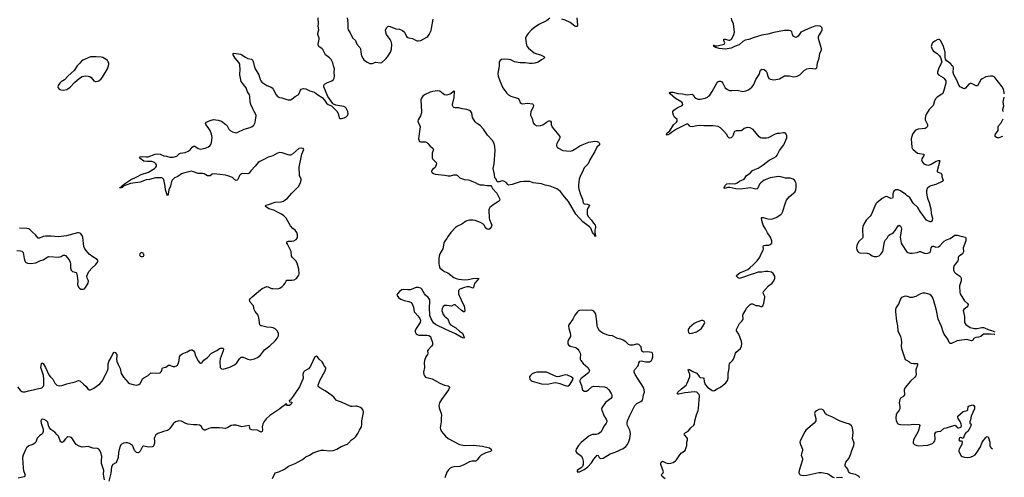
# Model space of a CAD drawing. Header units: inches. Extents: x 1552086 to 1694788, y 812325 to 917226.
# Tile 107 of 109: x 1677616 to 1694244, y 893055 to 900781. Entities that reach past the tile are written whole.
import ezdxf

# ---------------------------------------------------------------- set-up
doc = ezdxf.new("R2010")
doc.units = ezdxf.units.IN
doc.header["$MEASUREMENT"] = 0
for name, color, linetype in [('B6879', 7, 'Continuous'), ('B6889', 7, 'Continuous'), ('B6899', 7, 'Continuous'), ('B6970', 7, 'Continuous'), ('B6980', 7, 'Continuous'), ('B6990', 7, 'Continuous')]:
    doc.layers.add(name, color=color, linetype=linetype)

msp = doc.modelspace()

# ---------------------------------------------------------------- linework, layer by layer
at = {"layer": 'B6879', "color": 6}
for points, elevation in [([(1678584, 900000), (1678537, 899923), (1678428, 899830), (1678372, 899768), (1678315, 899730), (1678293, 899707), (1678267, 899670), (1678261, 899650), (1678263, 899630), (1678281, 899610), (1678310, 899599), (1678350, 899593), (1678410, 899604), (1678430, 899613), (1678470, 899643), (1678541, 899719), (1678624, 899796), (1678670, 899820), (1678730, 899832), (1678770, 899829), (1678800, 899820), (1678825, 899805), (1678868, 899750), (1678890, 899736), (1678910, 899735), (1678950, 899748), (1678990, 899781), (1679014, 899810), (1679099, 899950), (1679114, 900000)], 900), ([(1680000, 898110), (1679910, 898110), (1679810, 898084), (1679750, 898076), (1679650, 898036), (1679487, 898013), (1679383, 897977), (1679356, 897964), (1679347, 897950), (1679310, 897935), (1679306, 897950), (1679324, 897956), (1679335, 897965), (1679335, 897970), (1679356, 897984), (1679358, 897990), (1679384, 898010), (1679502, 898090), (1679550, 898106), (1679604, 898136), (1679670, 898165), (1679790, 898208), (1679890, 898266), (1679917, 898290), (1679926, 898310), (1679925, 898330), (1679916, 898350), (1679892, 898372), (1679850, 898385), (1679764, 898384), (1679715, 898395), (1679650, 898435), (1679640, 898450), (1679652, 898468), (1679688, 898472), (1679750, 898463), (1679786, 898466), (1679904, 898510), (1679950, 898516), (1679990, 898511), (1680000, 898507)], 800), ([(1677570, 896884), (1677630, 896880), (1677654, 896874), (1677672, 896852), (1677689, 896750), (1677702, 896710), (1677712, 896690), (1677750, 896668), (1677804, 896664), (1677890, 896674), (1677970, 896714), (1678010, 896725), (1678090, 896778), (1678110, 896785), (1678270, 896770), (1678317, 896783), (1678350, 896804), (1678370, 896808), (1678390, 896801), (1678450, 896727), (1678468, 896690), (1678475, 896655), (1678473, 896590), (1678487, 896550), (1678510, 896530), (1678570, 896511), (1678583, 896490), (1678597, 896370), (1678595, 896310), (1678607, 896267), (1678626, 896246), (1678650, 896231), (1678690, 896229), (1678710, 896239), (1678730, 896257), (1678772, 896330), (1678776, 896370), (1678757, 896417), (1678751, 896450), (1678765, 896495), (1678787, 896533), (1678833, 896587), (1678901, 896650), (1678932, 896690), (1678941, 896710), (1678924, 896730), (1678850, 896778), (1678790, 896823), (1678715, 896915), (1678699, 896950), (1678680, 897110), (1678670, 897137), (1678647, 897167), (1678630, 897178), (1678610, 897184), (1678590, 897182), (1678405, 897130), (1678270, 897117), (1678150, 897129), (1678110, 897125), (1678050, 897128), (1678010, 897120), (1677950, 897090), (1677930, 897091), (1677884, 897150), (1677833, 897193), (1677790, 897237), (1677770, 897250), (1677737, 897257), (1677610, 897261)], 900), ([(1677581, 894581), (1677624, 894524), (1677650, 894506), (1677670, 894499), (1677710, 894501), (1677763, 894517), (1677845, 894530), (1677910, 894549), (1677970, 894560), (1677992, 894568), (1678013, 894587), (1678023, 894610), (1678026, 894630), (1678024, 894710), (1678016, 894776), (1677975, 894910), (1677982, 894970), (1677990, 894988), (1678010, 894979), (1678053, 894910), (1678110, 894787), (1678130, 894756), (1678174, 894714), (1678210, 894642), (1678230, 894620), (1678246, 894610), (1678290, 894602), (1678330, 894607), (1678410, 894634), (1678552, 894668), (1678610, 894690), (1678630, 894685), (1678696, 894630), (1678736, 894590), (1678770, 894539), (1678790, 894531), (1678810, 894530), (1678870, 894558), (1678969, 894631), (1679010, 894680), (1679101, 894850), (1679109, 894890), (1679109, 894970), (1679123, 895010), (1679162, 895078), (1679190, 895142), (1679210, 895166), (1679230, 895164), (1679255, 895130), (1679257, 895110), (1679249, 895050), (1679256, 895010), (1679277, 894957), (1679313, 894893), (1679329, 894810), (1679370, 894744), (1679450, 894653), (1679470, 894640), (1679530, 894620), (1679590, 894613), (1679610, 894615), (1679630, 894622), (1679650, 894640), (1679696, 894724), (1679710, 894735), (1679787, 894773), (1679830, 894820), (1679929, 894811), (1679980, 894820), (1679997, 894830), (1680000, 894834)], 800), ([(1679046, 893014), (1679031, 893110), (1679039, 893170), (1678999, 893290), (1678996, 893330), (1679001, 893410), (1678989, 893469), (1678970, 893510), (1678950, 893529), (1678930, 893539), (1678850, 893548), (1678770, 893578), (1678670, 893565), (1678619, 893579), (1678568, 893610), (1678551, 893631), (1678510, 893707), (1678490, 893726), (1678470, 893735), (1678430, 893737), (1678410, 893727), (1678390, 893707), (1678350, 893652), (1678330, 893645), (1678310, 893656), (1678300, 893670), (1678270, 893750), (1678250, 893775), (1678210, 893815), (1678144, 893864), (1678121, 893890), (1678102, 893930), (1678090, 893984), (1678071, 894010), (1678030, 894033), (1678005, 894035), (1677986, 894030), (1677973, 894007), (1677978, 893970), (1678012, 893870), (1678013, 893830), (1678003, 893797), (1677990, 893781), (1677950, 893758), (1677910, 893715), (1677886, 893650), (1677873, 893630), (1677840, 893610), (1677770, 893586), (1677730, 893550), (1677707, 893510), (1677672, 893430), (1677664, 893390), (1677673, 893210), (1677680, 893170), (1677704, 893110), (1677706, 893090), (1677702, 893078), (1677690, 893066), (1677590, 893043)], 800), ([(1680000, 893814), (1679950, 893795), (1679917, 893770), (1679892, 893730), (1679888, 893710), (1679895, 893670), (1679894, 893634), (1679884, 893596), (1679870, 893577), (1679851, 893569), (1679790, 893565), (1679767, 893567), (1679710, 893583), (1679700, 893580), (1679690, 893574), (1679650, 893499), (1679630, 893476), (1679616, 893470), (1679610, 893467), (1679590, 893472), (1679570, 893489), (1679557, 893510), (1679533, 893570), (1679520, 893590), (1679505, 893605), (1679470, 893625), (1679435, 893635), (1679410, 893636), (1679370, 893630), (1679330, 893610), (1679308, 893570), (1679285, 893475), (1679278, 893390), (1679255, 893325), (1679238, 893302), (1679188, 893270), (1679166, 893234), (1679153, 893127), (1679120, 892990)], 800)]:
    msp.add_lwpolyline(points, dxfattribs=dict(at, elevation=elevation))
at = {"layer": 'B6879', "color": 6, "elevation": 900}
msp.add_lwpolyline([(1679670, 896849), (1679647, 896830), (1679639, 896810), (1679650, 896787), (1679670, 896781), (1679690, 896781), (1679709, 896790), (1679716, 896810), (1679709, 896830), (1679699, 896839)], close=True, dxfattribs=at)
at = {"layer": 'B6889', "color": 6, "elevation": 800}
for points in [[(1680000, 898507), (1680050, 898484), (1680097, 898477), (1680150, 898461), (1680170, 898458), (1680210, 898461), (1680270, 898477), (1680310, 898514), (1680330, 898525), (1680410, 898539), (1680461, 898559), (1680495, 898585), (1680530, 898630), (1680550, 898644), (1680570, 898644), (1680590, 898636), (1680630, 898608), (1680670, 898597), (1680750, 898613), (1680804, 898636), (1680825, 898650), (1680844, 898676), (1680855, 898705), (1680864, 898790), (1680853, 898850), (1680834, 898910), (1680801, 898961), (1680760, 899010), (1680752, 899030), (1680769, 899050), (1680796, 899064), (1680830, 899079), (1680890, 899095), (1680967, 899087), (1681026, 899066), (1681099, 899010), (1681117, 898990), (1681150, 898933), (1681170, 898910), (1681210, 898887), (1681250, 898874), (1681270, 898873), (1681290, 898878), (1681407, 898933), (1681510, 898960), (1681543, 898977), (1681570, 899001), (1681590, 899046), (1681596, 899090), (1681612, 899150), (1681609, 899170), (1681575, 899230), (1681556, 899276), (1681518, 899350), (1681510, 899388), (1681504, 899490), (1681499, 899510), (1681465, 899565), (1681440, 899630), (1681359, 899739), (1681332, 899850), (1681337, 899950), (1681333, 900000)], [(1681578, 900000), (1681590, 899950), (1681655, 899850), (1681678, 899770), (1681689, 899749), (1681708, 899728), (1681790, 899670), (1681861, 899641), (1681879, 899630), (1681897, 899610), (1681947, 899510), (1681970, 899486), (1682004, 899470), (1682042, 899462), (1682126, 899434), (1682151, 899429), (1682190, 899430), (1682217, 899443), (1682270, 899486), (1682317, 899510), (1682330, 899526), (1682356, 899590), (1682370, 899606), (1682410, 899618), (1682450, 899616), (1682518, 899578), (1682595, 899555), (1682650, 899512), (1682725, 899470), (1682765, 899425), (1682800, 899370), (1682827, 899350), (1682884, 899324), (1682913, 899290), (1682956, 899256), (1682974, 899234), (1682995, 899195), (1683010, 899126), (1683030, 899114), (1683050, 899110), (1683097, 899123), (1683130, 899139), (1683150, 899162), (1683162, 899190), (1683156, 899230), (1683130, 899287), (1683110, 899305), (1683090, 899313), (1682957, 899337), (1682916, 899356), (1682906, 899366), (1682822, 899482), (1682752, 899650), (1682751, 899670), (1682762, 899690), (1682804, 899716), (1682890, 899750), (1682915, 899770), (1682926, 899794), (1682931, 899830), (1682927, 899890), (1682931, 899950), (1682918, 900000)], [(1685712, 900000), (1685710, 899970), (1685692, 899870), (1685696, 899830), (1685722, 899750), (1685776, 899630), (1685841, 899541), (1685870, 899512), (1685910, 899489), (1686032, 899452), (1686049, 899430), (1686070, 899383), (1686090, 899366), (1686110, 899361), (1686190, 899369), (1686278, 899358), (1686290, 899350), (1686292, 899330), (1686286, 899310), (1686248, 899228), (1686240, 899190), (1686240, 899170), (1686269, 899110), (1686290, 899037), (1686310, 899009), (1686350, 898990), (1686410, 898993), (1686450, 899008), (1686510, 899052), (1686550, 899075), (1686570, 899076), (1686578, 899070), (1686590, 899050), (1686594, 899010), (1686607, 898967), (1686690, 898864), (1686739, 898810), (1686739, 898790), (1686732, 898770), (1686689, 898691), (1686683, 898670), (1686681, 898650), (1686690, 898631), (1686713, 898613), (1686790, 898573), (1686910, 898561), (1686950, 898574), (1687010, 898604), (1687078, 898650), (1687116, 898670), (1687230, 898711), (1687330, 898730), (1687370, 898726), (1687393, 898713), (1687401, 898701), (1687407, 898690), (1687405, 898670), (1687363, 898630), (1687330, 898558), (1687243, 898417), (1687216, 898350), (1687150, 898280), (1687123, 898210), (1687084, 898150), (1687062, 898090), (1687051, 897990), (1687053, 897950), (1687059, 897919), (1687084, 897830), (1687119, 897750), (1687133, 897690), (1687151, 897671), (1687206, 897666), (1687237, 897650), (1687232, 897630), (1687210, 897598), (1687200, 897570), (1687198, 897490), (1687220, 897450), (1687270, 897396), (1687304, 897344), (1687334, 897310), (1687339, 897290), (1687339, 897270), (1687329, 897230), (1687329, 897209), (1687337, 897137), (1687345, 897130), (1687338, 897122), (1687330, 897124), (1687326, 897146), (1687318, 897158), (1687310, 897159), (1687290, 897187), (1687274, 897234), (1687260, 897260), (1687241, 897281), (1687124, 897370), (1687010, 897498), (1686883, 897710), (1686816, 897790), (1686750, 897880), (1686687, 897927), (1686572, 897972), (1686490, 897987), (1686430, 898010), (1686290, 898027), (1686230, 898048), (1686130, 898050), (1686070, 898045), (1685930, 897998), (1685870, 897988), (1685857, 897997), (1685831, 898031), (1685790, 898056), (1685770, 898058), (1685710, 898043), (1685686, 898046), (1685674, 898054), (1685662, 898090), (1685641, 898110), (1685634, 898166), (1685610, 898270), (1685630, 898350), (1685647, 898570), (1685642, 898642), (1685630, 898693), (1685601, 898741), (1685515, 898830), (1685450, 898933), (1685390, 898993), (1685330, 899035), (1685310, 899058), (1685265, 899130), (1685250, 899210), (1685230, 899237), (1685210, 899250), (1685166, 899266), (1685090, 899274), (1685030, 899292), (1684970, 899290), (1684950, 899296), (1684936, 899310), (1684927, 899330), (1684927, 899350), (1684954, 899470), (1684957, 899570), (1684950, 899582), (1684936, 899564), (1684903, 899537), (1684879, 899521), (1684849, 899511), (1684830, 899508), (1684790, 899515), (1684767, 899527), (1684710, 899572), (1684670, 899580), (1684594, 899570), (1684550, 899558), (1684450, 899511), (1684424, 899490), (1684408, 899470), (1684392, 899430), (1684404, 899230), (1684401, 899210), (1684382, 899158), (1684343, 899090), (1684340, 899070), (1684344, 899050), (1684375, 898990), (1684380, 898970), (1684354, 898814), (1684350, 898770), (1684354, 898750), (1684370, 898727), (1684390, 898719), (1684470, 898718), (1684490, 898709), (1684510, 898692), (1684550, 898645), (1684594, 898610), (1684604, 898590), (1684581, 898530), (1684579, 898450), (1684588, 898430), (1684649, 898370), (1684654, 898350), (1684633, 898287), (1684588, 898250), (1684571, 898230), (1684571, 898210), (1684579, 898199), (1684602, 898182), (1684630, 898172), (1684794, 898154), (1684850, 898144), (1684890, 898145), (1684950, 898163), (1684990, 898161), (1685010, 898150), (1685050, 898110), (1685077, 898097), (1685130, 898081), (1685190, 898079), (1685210, 898073), (1685250, 898053), (1685310, 898032), (1685350, 898007), (1685390, 897991), (1685450, 897993), (1685510, 897979), (1685570, 897979), (1685584, 897964), (1685599, 897930), (1685674, 897850), (1685725, 897750), (1685719, 897730), (1685700, 897710), (1685610, 897658), (1685557, 897610), (1685542, 897590), (1685538, 897570), (1685544, 897430), (1685550, 897405), (1685580, 897340), (1685587, 897310), (1685580, 897280), (1685564, 897256), (1685539, 897241), (1685510, 897244), (1685490, 897262), (1685460, 897310), (1685435, 897335), (1685397, 897357), (1685310, 897392), (1685270, 897398), (1685210, 897394), (1685170, 897385), (1685145, 897375), (1685082, 897330), (1685010, 897293), (1684977, 897270), (1684895, 897190), (1684851, 897129), (1684830, 897088), (1684790, 897036), (1684776, 897010), (1684760, 896910), (1684713, 896830), (1684698, 896790), (1684693, 896750), (1684695, 896665), (1684698, 896630), (1684711, 896591), (1684757, 896550), (1684789, 896530), (1684847, 896507), (1684950, 896427), (1684989, 896409), (1685030, 896399), (1685130, 896388), (1685190, 896394), (1685270, 896410), (1685350, 896415), (1685370, 896410), (1685361, 896390), (1685342, 896378), (1685301, 896330), (1685291, 896310), (1685282, 896258), (1685270, 896251), (1685211, 896271), (1685170, 896271), (1685130, 896262), (1685051, 896230), (1685029, 896210), (1685025, 896190), (1685029, 896150), (1685083, 896023), (1685121, 895950), (1685134, 895870), (1685130, 895850), (1685110, 895850), (1685070, 895875), (1684970, 895966), (1684950, 895966), (1684910, 895942), (1684830, 895957), (1684790, 895953), (1684770, 895939), (1684750, 895904), (1684747, 895870), (1684766, 895806), (1684790, 895776), (1684845, 895730), (1684877, 895650), (1684892, 895632), (1684980, 895580), (1685044, 895524), (1685092, 895490), (1685115, 895430), (1685121, 895410), (1685115, 895405), (1685070, 895419), (1684978, 895478), (1684810, 895549), (1684636, 895636), (1684603, 895663), (1684563, 895730), (1684545, 895785), (1684534, 895930), (1684545, 896010), (1684540, 896050), (1684530, 896070), (1684514, 896090), (1684470, 896128), (1684451, 896150), (1684410, 896230), (1684390, 896247), (1684350, 896259), (1684310, 896259), (1684210, 896222), (1684170, 896219), (1684095, 896225), (1684070, 896219), (1684030, 896193), (1683994, 896150), (1683987, 896130), (1684012, 896090), (1684050, 896063), (1684110, 896038), (1684190, 896025), (1684228, 896008), (1684244, 895984), (1684266, 895930), (1684280, 895850), (1684292, 895830), (1684340, 895780), (1684374, 895734), (1684382, 895710), (1684377, 895670), (1684368, 895650), (1684312, 895570), (1684297, 895530), (1684297, 895510), (1684310, 895480), (1684326, 895466), (1684356, 895456), (1684490, 895454), (1684528, 895448), (1684552, 895432), (1684562, 895410), (1684587, 895330), (1684588, 895292), (1684573, 895267), (1684512, 895210), (1684504, 895190), (1684510, 895150), (1684505, 895130), (1684477, 895090), (1684454, 895030), (1684449, 894990), (1684452, 894910), (1684437, 894830), (1684442, 894790), (1684450, 894770), (1684470, 894748), (1684580, 894720), (1684710, 894643), (1684790, 894613), (1684850, 894600), (1684868, 894588), (1684872, 894570), (1684859, 894530), (1684738, 894370), (1684705, 894310), (1684694, 894270), (1684700, 894230), (1684736, 894130), (1684739, 894110), (1684732, 894050), (1684735, 893990), (1684719, 893890), (1684721, 893870), (1684737, 893830), (1684775, 893790), (1684807, 893747), (1684850, 893710), (1685044, 893610), (1685130, 893592), (1685277, 893597), (1685430, 893582), (1685551, 893551), (1685578, 893530), (1685583, 893510), (1685568, 893492), (1685490, 893470), (1685409, 893431), (1685379, 893401), (1685343, 893350), (1685319, 893330), (1685250, 893325), (1685210, 893316), (1685115, 893265), (1685050, 893237), (1684950, 893233), (1684910, 893222), (1684888, 893210), (1684857, 893183), (1684830, 893143), (1684796, 893044)], [(1690000, 898927), (1689994, 898934), (1689950, 898955), (1689902, 898958), (1689850, 898946), (1689810, 898911), (1689794, 898906), (1689715, 898905), (1689690, 898895), (1689674, 898870), (1689664, 898830), (1689653, 898807), (1689630, 898786), (1689610, 898782), (1689590, 898787), (1689578, 898798), (1689552, 898850), (1689510, 898901), (1689450, 898953), (1689410, 898975), (1689330, 898987), (1689167, 898987), (1689090, 898993), (1689050, 898989), (1688970, 898970), (1688939, 898979), (1688925, 898990), (1688910, 899011), (1688890, 899021), (1688708, 898932), (1688622, 898878), (1688589, 898850), (1688561, 898839), (1688550, 898830), (1688540, 898850), (1688552, 898870), (1688595, 898905), (1688658, 899003), (1688706, 899050), (1688721, 899070), (1688722, 899090), (1688718, 899098), (1688677, 899137), (1688659, 899170), (1688646, 899210), (1688648, 899232), (1688665, 899255), (1688717, 899290), (1688804, 899330), (1688814, 899350), (1688812, 899370), (1688797, 899390), (1688691, 899450), (1688600, 899530), (1688585, 899550), (1688604, 899556), (1688645, 899555), (1688730, 899532), (1688807, 899527), (1688890, 899510), (1688970, 899525), (1688990, 899512), (1689014, 899474), (1689034, 899454), (1689070, 899440), (1689110, 899438), (1689190, 899455), (1689230, 899471), (1689250, 899487), (1689270, 899509), (1689310, 899570), (1689390, 899712), (1689407, 899733), (1689430, 899745), (1689450, 899745), (1689472, 899732), (1689490, 899710), (1689532, 899630), (1689570, 899600), (1689605, 899585), (1689643, 899583), (1689730, 899590), (1689830, 899569), (1689881, 899579), (1689925, 899595), (1689978, 899642), (1690000, 899672)], [(1680000, 894834), (1680010, 894847), (1680030, 894901), (1680085, 894915), (1680130, 894949), (1680150, 894948), (1680175, 894935), (1680210, 894926), (1680235, 894925), (1680265, 894935), (1680281, 894950), (1680292, 894970), (1680309, 895030), (1680317, 895090), (1680330, 895118), (1680359, 895141), (1680445, 895175), (1680490, 895200), (1680510, 895206), (1680526, 895206), (1680552, 895192), (1680567, 895167), (1680587, 895107), (1680630, 895023), (1680650, 894995), (1680670, 894982), (1680690, 894988), (1680727, 895033), (1680790, 895080), (1680855, 895150), (1680945, 895195), (1680990, 895228), (1681010, 895237), (1681050, 895236), (1681057, 895217), (1681053, 895190), (1681002, 895058), (1680994, 895010), (1681004, 894910), (1681026, 894886), (1681050, 894881), (1681163, 894917), (1681245, 894955), (1681284, 894990), (1681330, 895058), (1681358, 895082), (1681370, 895085), (1681390, 895081), (1681470, 895048), (1681510, 895041), (1681583, 895057), (1681630, 895077), (1681681, 895119), (1681750, 895205), (1681843, 895277), (1681930, 895361), (1681970, 895409), (1681982, 895430), (1681989, 895450), (1681989, 895490), (1681966, 895530), (1681930, 895560), (1681897, 895577), (1681870, 895584), (1681790, 895592), (1681701, 895610), (1681690, 895614), (1681673, 895630), (1681655, 895750), (1681642, 895790), (1681590, 895857), (1681577, 895890), (1681562, 895950), (1681510, 896013), (1681500, 896030), (1681498, 896050), (1681509, 896071), (1681540, 896100), (1681680, 896220), (1681710, 896242), (1681790, 896275), (1681810, 896271), (1681870, 896244), (1681890, 896241), (1681970, 896237), (1682010, 896247), (1682050, 896276), (1682077, 896303), (1682097, 896330), (1682114, 896366), (1682130, 896382), (1682150, 896386), (1682210, 896382), (1682250, 896387), (1682290, 896414), (1682316, 896444), (1682328, 896470), (1682333, 896490), (1682332, 896570), (1682303, 896670), (1682279, 896710), (1682219, 896770), (1682208, 896788), (1682203, 896870), (1682137, 896990), (1682128, 897010), (1682127, 897030), (1682150, 897041), (1682210, 897043), (1682247, 897050), (1682286, 897070), (1682301, 897090), (1682307, 897110), (1682307, 897150), (1682297, 897190), (1682270, 897228), (1682230, 897258), (1682190, 897301), (1682116, 897430), (1682079, 897470), (1682039, 897499), (1681972, 897530), (1681910, 897565), (1681821, 897590), (1681759, 897630), (1681776, 897650), (1681819, 897661), (1681930, 897703), (1682030, 897704), (1682070, 897717), (1682102, 897738), (1682140, 897770), (1682210, 897850), (1682331, 897970), (1682360, 898030), (1682370, 898070), (1682367, 898090), (1682344, 898150), (1682337, 898290), (1682379, 898510), (1682414, 898590), (1682404, 898604), (1682370, 898613), (1682330, 898608), (1682230, 898519), (1682190, 898496), (1682170, 898494), (1682150, 898499), (1682050, 898535), (1682010, 898538), (1681970, 898528), (1681890, 898485), (1681810, 898458), (1681750, 898424), (1681671, 898389), (1681641, 898370), (1681595, 898310), (1681518, 898230), (1681490, 898189), (1681470, 898181), (1681375, 898185), (1681350, 898175), (1681330, 898148), (1681298, 898082), (1681290, 898071), (1681270, 898065), (1681250, 898078), (1681210, 898117), (1681130, 898146), (1681090, 898156), (1680902, 898178), (1680868, 898172), (1680830, 898147), (1680810, 898142), (1680790, 898146), (1680730, 898178), (1680704, 898184), (1680630, 898186), (1680554, 898214), (1680510, 898221), (1680470, 898215), (1680380, 898190), (1680350, 898178), (1680285, 898135), (1680233, 898110), (1680191, 898070), (1680179, 898050), (1680161, 897970), (1680134, 897906), (1680123, 897837), (1680110, 897809), (1680078, 897910), (1680072, 897970), (1680050, 898082), (1680030, 898105), (1680010, 898110), (1680000, 898110)], [(1690000, 897930), (1689950, 897943), (1689790, 897919), (1689710, 897925), (1689610, 897950), (1689572, 897948), (1689530, 897932), (1689515, 897934), (1689511, 897950), (1689538, 897990), (1689560, 898010), (1689603, 898017), (1689688, 898012), (1689710, 898015), (1689730, 898025), (1689770, 898057), (1689849, 898090), (1689889, 898150), (1689950, 898190), (1689990, 898236), (1690000, 898240)], [(1690000, 896491), (1689790, 896415), (1689770, 896414), (1689750, 896421), (1689721, 896450), (1689725, 896470), (1689775, 896510), (1689910, 896564), (1689949, 896591), (1690000, 896642)], [(1688514, 893030), (1688467, 893070), (1688454, 893090), (1688460, 893110), (1688482, 893130), (1688487, 893150), (1688443, 893270), (1688442, 893290), (1688447, 893310), (1688470, 893325), (1688530, 893299), (1688570, 893290), (1688610, 893293), (1688650, 893307), (1688689, 893331), (1688710, 893349), (1688764, 893436), (1688790, 893468), (1688852, 893510), (1688881, 893590), (1688883, 893650), (1688895, 893690), (1688894, 893710), (1688881, 893730), (1688842, 893770), (1688838, 893790), (1688855, 893805), (1688906, 893834), (1688948, 893892), (1689003, 893937), (1689010, 893951), (1689019, 894010), (1689043, 894110), (1689076, 894184), (1689082, 894218), (1689094, 894430), (1689090, 894452), (1689070, 894478), (1689050, 894490), (1689010, 894498), (1688850, 894481), (1688750, 894461), (1688730, 894461), (1688717, 894470), (1688731, 894490), (1688791, 894550), (1688870, 894610), (1688890, 894642), (1688934, 894750), (1688932, 894792), (1688906, 894870), (1688910, 894883), (1688930, 894877), (1688984, 894844), (1689050, 894816), (1689090, 894756), (1689110, 894741), (1689157, 894737), (1689171, 894731), (1689173, 894670), (1689190, 894622), (1689230, 894577), (1689310, 894521), (1689330, 894516), (1689350, 894519), (1689392, 894548), (1689450, 894577), (1689539, 894650), (1689570, 894687), (1689581, 894730), (1689582, 894810), (1689600, 894890), (1689600, 894950), (1689604, 894970), (1689617, 894990), (1689655, 895025), (1689671, 895049), (1689688, 895092), (1689703, 895150), (1689713, 895167), (1689789, 895230), (1689806, 895270), (1689811, 895310), (1689806, 895350), (1689760, 895470), (1689723, 895530), (1689723, 895550), (1689770, 895650), (1689810, 895690), (1689827, 895713), (1689832, 895730), (1689828, 895790), (1689832, 895810), (1689871, 895869), (1689890, 895910), (1689950, 895973), (1689970, 895984), (1689990, 895983), (1690000, 895979)], [(1681885, 893035), (1681930, 893129), (1681990, 893148), (1682090, 893194), (1682158, 893242), (1682270, 893291), (1682390, 893358), (1682450, 893403), (1682511, 893429), (1682570, 893467), (1682650, 893499), (1682710, 893515), (1682750, 893515), (1682850, 893500), (1682910, 893506), (1682970, 893530), (1683044, 893576), (1683119, 893601), (1683150, 893615), (1683170, 893630), (1683222, 893690), (1683270, 893721), (1683295, 893745), (1683328, 893792), (1683353, 893850), (1683389, 893910), (1683395, 893950), (1683394, 894010), (1683424, 894150), (1683415, 894190), (1683395, 894215), (1683370, 894233), (1683310, 894254), (1683290, 894257), (1683230, 894248), (1683210, 894251), (1683050, 894321), (1682984, 894344), (1682960, 894360), (1682920, 894410), (1682890, 894436), (1682777, 894517), (1682683, 894563), (1682656, 894590), (1682655, 894610), (1682685, 894690), (1682773, 894850), (1682787, 894890), (1682786, 894906), (1682750, 894950), (1682739, 894979), (1682724, 895004), (1682671, 895051), (1682644, 895090), (1682630, 895098), (1682603, 895090), (1682527, 894930), (1682512, 894908), (1682492, 894888), (1682430, 894851), (1682410, 894828), (1682396, 894790), (1682401, 894730), (1682396, 894710), (1682340, 894580), (1682236, 894424), (1682181, 894359), (1682167, 894350), (1682171, 894331), (1682210, 894325), (1682214, 894310), (1682200, 894290), (1682170, 894268), (1682150, 894266), (1682128, 894270), (1682126, 894290), (1682118, 894298), (1682110, 894294), (1682100, 894280), (1682041, 894239), (1682012, 894210), (1681923, 894157), (1681843, 894097), (1681780, 894040), (1681744, 893996), (1681720, 893950), (1681712, 893910), (1681716, 893850), (1681711, 893829), (1681698, 893822), (1681690, 893819), (1681670, 893827), (1681630, 893850), (1681538, 893858), (1681507, 893867), (1681499, 893890), (1681501, 893910), (1681490, 893930), (1681370, 893908), (1681270, 893934), (1681223, 893937), (1681190, 893930), (1681130, 893896), (1681090, 893882), (1680992, 893892), (1680850, 893888), (1680810, 893880), (1680750, 893852), (1680730, 893853), (1680710, 893869), (1680678, 893919), (1680650, 893936), (1680610, 893941), (1680550, 893940), (1680453, 893953), (1680423, 893963), (1680350, 894001), (1680306, 894006), (1680270, 893999), (1680250, 893989), (1680210, 893956), (1680179, 893921), (1680148, 893872), (1680130, 893856), (1680110, 893846), (1680043, 893830), (1680000, 893814)]]:
    msp.add_lwpolyline(points, dxfattribs=at)
at = {"layer": 'B6889', "color": 6, "elevation": 900}
for points in [[(1687121, 895879), (1687070, 895873), (1687055, 895865), (1687034, 895846), (1686989, 895791), (1686955, 895725), (1686887, 895630), (1686884, 895610), (1686890, 895570), (1686914, 895494), (1686920, 895450), (1686919, 895430), (1686888, 895390), (1686871, 895350), (1686871, 895311), (1686886, 895290), (1686910, 895271), (1687010, 895245), (1687040, 895220), (1687058, 895198), (1687082, 895150), (1687086, 895130), (1687079, 895070), (1687081, 895050), (1687090, 895030), (1687130, 894976), (1687210, 894910), (1687235, 894870), (1687236, 894850), (1687220, 894820), (1687200, 894800), (1687097, 894723), (1687085, 894710), (1687076, 894690), (1687075, 894670), (1687106, 894606), (1687113, 894550), (1687122, 894530), (1687150, 894507), (1687190, 894509), (1687224, 894530), (1687277, 894583), (1687310, 894594), (1687490, 894583), (1687530, 894565), (1687565, 894530), (1687605, 894470), (1687614, 894450), (1687618, 894422), (1687614, 894406), (1687597, 894383), (1687510, 894318), (1687445, 894230), (1687442, 894210), (1687445, 894190), (1687487, 894090), (1687518, 894038), (1687529, 894010), (1687529, 893990), (1687523, 893970), (1687473, 893907), (1687436, 893824), (1687416, 893804), (1687390, 893788), (1687350, 893780), (1687290, 893780), (1687270, 893775), (1687230, 893751), (1687097, 893643), (1687052, 893590), (1687013, 893530), (1687006, 893510), (1687008, 893490), (1687025, 893470), (1687082, 893430), (1687103, 893410), (1687122, 893370), (1687130, 893330), (1687130, 893270), (1687120, 893240), (1687101, 893219), (1687031, 893170), (1687031, 893150), (1687050, 893145), (1687070, 893147), (1687150, 893187), (1687210, 893233), (1687270, 893298), (1687310, 893359), (1687370, 893431), (1687386, 893426), (1687402, 893390), (1687415, 893376), (1687430, 893371), (1687470, 893379), (1687589, 893450), (1687670, 893480), (1687810, 893544), (1687850, 893574), (1687881, 893610), (1687897, 893643), (1687919, 893710), (1687929, 893791), (1687927, 893830), (1687922, 893850), (1687880, 893930), (1687874, 893950), (1687873, 893970), (1687882, 894010), (1687919, 894101), (1688002, 894270), (1688037, 894303), (1688105, 894335), (1688126, 894354), (1688138, 894382), (1688153, 894447), (1688168, 894490), (1688164, 894530), (1688152, 894570), (1688009, 894789), (1687994, 894830), (1687995, 894850), (1688007, 894873), (1688056, 894930), (1688065, 894950), (1688072, 894990), (1688090, 895018), (1688110, 895024), (1688190, 895002), (1688230, 895002), (1688250, 895007), (1688286, 895030), (1688298, 895050), (1688308, 895090), (1688308, 895130), (1688301, 895150), (1688290, 895163), (1688210, 895173), (1688150, 895170), (1688130, 895177), (1688116, 895210), (1688110, 895259), (1688097, 895277), (1688070, 895297), (1688050, 895303), (1688030, 895302), (1687970, 895286), (1687925, 895285), (1687899, 895299), (1687850, 895344), (1687810, 895371), (1687770, 895386), (1687710, 895401), (1687630, 895442), (1687570, 895451), (1687530, 895463), (1687464, 895490), (1687430, 895510), (1687408, 895530), (1687375, 895590), (1687370, 895610), (1687365, 895685), (1687344, 895810), (1687330, 895839), (1687310, 895862), (1687290, 895873), (1687270, 895877), (1687190, 895873)], [(1689130, 895705), (1689050, 895677), (1689007, 895650), (1688930, 895585), (1688907, 895550), (1688904, 895530), (1688910, 895498), (1688930, 895482), (1688970, 895487), (1689044, 895510), (1689130, 895570), (1689180, 895650), (1689185, 895670), (1689178, 895690), (1689150, 895705)], [(1686350, 894830), (1686310, 894821), (1686270, 894801), (1686237, 894770), (1686228, 894750), (1686233, 894710), (1686251, 894690), (1686270, 894680), (1686430, 894634), (1686530, 894630), (1686631, 894651), (1686670, 894653), (1686740, 894640), (1686810, 894608), (1686870, 894596), (1686890, 894598), (1686915, 894625), (1686962, 894710), (1686958, 894730), (1686929, 894750), (1686870, 894777), (1686830, 894784), (1686790, 894776), (1686730, 894755), (1686690, 894754), (1686650, 894767), (1686561, 894810), (1686510, 894828)]]:
    msp.add_lwpolyline(points, close=True, dxfattribs=at)
at = {"layer": 'B6899', "color": 6, "elevation": 800}
for points in [[(1690000, 899672), (1690012, 899688), (1690049, 899770), (1690102, 899858), (1690129, 899931), (1690150, 899948), (1690190, 899938), (1690224, 899910), (1690235, 899890), (1690251, 899830), (1690270, 899789), (1690294, 899774), (1690350, 899765), (1690450, 899785), (1690530, 899832), (1690610, 899831), (1690690, 899817), (1690746, 899826), (1690791, 899849), (1690870, 899930), (1690910, 899952), (1690970, 899964), (1691048, 899952), (1691063, 899957), (1691079, 899970), (1691082, 900000)], [(1693154, 900000), (1693148, 899992), (1693130, 899950), (1693114, 899894), (1693117, 899870), (1693134, 899850), (1693210, 899806), (1693230, 899788), (1693254, 899750), (1693254, 899710), (1693217, 899570), (1693203, 899537), (1693190, 899521), (1693110, 899474), (1693088, 899452), (1693067, 899413), (1693050, 899350), (1693040, 899330), (1692973, 899267), (1692928, 899190), (1692914, 899150), (1692906, 899110), (1692908, 899090), (1692916, 899070), (1692948, 899010), (1692949, 898990), (1692940, 898970), (1692927, 898953), (1692910, 898942), (1692788, 898932), (1692746, 898914), (1692722, 898890), (1692695, 898850), (1692680, 898810), (1692673, 898770), (1692684, 898630), (1692689, 898609), (1692702, 898590), (1692779, 898530), (1692810, 898521), (1692885, 898510), (1692884, 898490), (1692849, 898430), (1692848, 898410), (1692867, 898370), (1692887, 898350), (1692930, 898329), (1692970, 898327), (1693010, 898342), (1693091, 898391), (1693130, 898403), (1693150, 898403), (1693156, 898396), (1693108, 898228), (1693112, 898210), (1693173, 898190), (1693191, 898171), (1693187, 898130), (1693209, 898070), (1693194, 898050), (1693090, 898001), (1693005, 897975), (1692978, 897962), (1692944, 897930), (1692931, 897890), (1692929, 897850), (1692939, 897790), (1692950, 897750), (1692975, 897695), (1693003, 897590), (1693010, 897510), (1693029, 897430), (1693024, 897390), (1693010, 897371), (1692990, 897368), (1692950, 897383), (1692930, 897399), (1692825, 897545), (1692785, 897610), (1692706, 897686), (1692650, 897777), (1692606, 897806), (1692582, 897830), (1692490, 897891), (1692450, 897908), (1692410, 897908), (1692386, 897894), (1692369, 897871), (1692362, 897830), (1692361, 897779), (1692355, 897765), (1692330, 897763), (1692270, 897791), (1692250, 897794), (1692230, 897790), (1692179, 897761), (1692090, 897690), (1692073, 897670), (1691993, 897487), (1691976, 897464), (1691910, 897395), (1691870, 897330), (1691857, 897290), (1691851, 897250), (1691854, 897106), (1691847, 897090), (1691796, 897050), (1691780, 897030), (1691753, 896970), (1691746, 896930), (1691754, 896894), (1691768, 896870), (1691790, 896851), (1691805, 896845), (1691930, 896841), (1691966, 896826), (1692010, 896793), (1692044, 896784), (1692090, 896781), (1692130, 896793), (1692160, 896820), (1692190, 896870), (1692223, 897030), (1692238, 897062), (1692265, 897095), (1692290, 897139), (1692310, 897152), (1692350, 897169), (1692370, 897186), (1692399, 897221), (1692450, 897298), (1692470, 897314), (1692490, 897297), (1692503, 897270), (1692506, 897250), (1692484, 897110), (1692502, 897010), (1692518, 896978), (1692590, 896870), (1692613, 896853), (1692650, 896839), (1692690, 896838), (1692770, 896852), (1692810, 896867), (1692830, 896868), (1692890, 896841), (1692910, 896837), (1692930, 896835), (1692970, 896843), (1692988, 896852), (1692996, 896864), (1693007, 896930), (1693030, 896957), (1693050, 896956), (1693090, 896943), (1693133, 896947), (1693157, 896963), (1693203, 897017), (1693230, 897040), (1693270, 897064), (1693330, 897086), (1693410, 897141), (1693450, 897142), (1693510, 897125), (1693590, 897110), (1693597, 897090), (1693595, 897050), (1693551, 896930), (1693556, 896870), (1693552, 896850), (1693537, 896830), (1693481, 896790), (1693467, 896770), (1693465, 896730), (1693457, 896710), (1693397, 896630), (1693386, 896590), (1693388, 896550), (1693401, 896521), (1693422, 896502), (1693490, 896458), (1693510, 896432), (1693517, 896410), (1693516, 896370), (1693489, 896290), (1693493, 896173), (1693498, 896150), (1693570, 896035), (1693622, 895990), (1693633, 895970), (1693629, 895950), (1693610, 895929), (1693560, 895890), (1693552, 895870), (1693570, 895770), (1693571, 895671), (1693595, 895635), (1693670, 895587), (1693740, 895570), (1693785, 895565), (1693865, 895585), (1693890, 895586), (1693910, 895581), (1693970, 895551), (1694030, 895536), (1694086, 895511)], [(1694244, 899529), (1694244, 899550), (1694229, 899609), (1694208, 899648), (1694085, 899805), (1694070, 899818), (1694050, 899826), (1694010, 899829), (1693930, 899815), (1693870, 899784), (1693850, 899763), (1693790, 899667), (1693770, 899663), (1693690, 899703), (1693670, 899706), (1693646, 899694), (1693590, 899624), (1693570, 899615), (1693550, 899617), (1693530, 899628), (1693500, 899650), (1693476, 899676), (1693435, 899770), (1693390, 899850), (1693382, 899890), (1693387, 899967), (1693378, 899990), (1693370, 900000)], [(1694231, 899226), (1694220, 899250), (1694218, 899270), (1694234, 899326), (1694227, 899390), (1694242, 899471)], [(1694214, 898809), (1694150, 898785), (1694130, 898784), (1694110, 898791), (1694091, 898810), (1694088, 898830), (1694095, 898850), (1694140, 898910), (1694142, 898970), (1694148, 898990), (1694190, 899041), (1694226, 899106)], [(1690000, 898240), (1690086, 898274), (1690170, 898331), (1690271, 898409), (1690353, 898447), (1690390, 898470), (1690410, 898495), (1690446, 898570), (1690523, 898670), (1690573, 898787), (1690572, 898828), (1690562, 898850), (1690550, 898864), (1690530, 898873), (1690510, 898873), (1690450, 898860), (1690410, 898859), (1690376, 898850), (1690254, 898786), (1690230, 898781), (1690150, 898780), (1690128, 898788), (1690106, 898806), (1690000, 898927)], [(1690000, 896642), (1690070, 896710), (1690116, 896770), (1690139, 896830), (1690174, 896890), (1690177, 896910), (1690171, 896950), (1690177, 896963), (1690186, 896970), (1690210, 896977), (1690270, 896977), (1690290, 896983), (1690316, 897010), (1690319, 897050), (1690295, 897110), (1690244, 897184), (1690212, 897250), (1690186, 897286), (1690174, 897310), (1690149, 897391), (1690145, 897435), (1690150, 897441), (1690170, 897444), (1690250, 897417), (1690290, 897413), (1690330, 897418), (1690390, 897442), (1690468, 897492), (1690486, 897510), (1690496, 897530), (1690546, 897690), (1690565, 897735), (1690610, 897793), (1690686, 897850), (1690705, 897870), (1690724, 897910), (1690731, 897950), (1690727, 898007), (1690721, 898030), (1690699, 898070), (1690676, 898090), (1690630, 898107), (1690550, 898106), (1690470, 898129), (1690432, 898132), (1690292, 898110), (1690231, 898090), (1690188, 898070), (1690130, 898029), (1690110, 898003), (1690081, 897939), (1690070, 897925), (1690050, 897917), (1690000, 897930)], [(1690000, 895979), (1690050, 895958), (1690090, 895954), (1690130, 895939), (1690150, 895937), (1690164, 895950), (1690183, 895997), (1690202, 896090), (1690199, 896110), (1690175, 896150), (1690171, 896170), (1690180, 896190), (1690259, 896290), (1690325, 896335), (1690352, 896370), (1690371, 896410), (1690368, 896450), (1690359, 896470), (1690338, 896498), (1690310, 896516), (1690250, 896529), (1690210, 896531), (1690150, 896521), (1690090, 896518), (1690007, 896493), (1690000, 896491)], [(1694084, 895467), (1694070, 895464), (1694010, 895473), (1693906, 895474), (1693890, 895470), (1693850, 895430), (1693810, 895419), (1693765, 895415), (1693735, 895405), (1693725, 895395), (1693710, 895366), (1693690, 895357), (1693650, 895373), (1693610, 895379), (1693490, 895366), (1693450, 895357), (1693350, 895317), (1693330, 895314), (1693312, 895332), (1693288, 895390), (1693231, 895470), (1693212, 895510), (1693182, 895602), (1693127, 895727), (1693101, 895870), (1693054, 896034), (1693030, 896096), (1693007, 896127), (1692984, 896144), (1692955, 896155), (1692910, 896164), (1692870, 896164), (1692830, 896154), (1692749, 896110), (1692690, 896091), (1692652, 896092), (1692610, 896107), (1692570, 896113), (1692536, 896104), (1692510, 896090), (1692493, 896067), (1692461, 895990), (1692420, 895920), (1692409, 895890), (1692405, 895850), (1692422, 895690), (1692439, 895610), (1692447, 895530), (1692492, 895432), (1692503, 895390), (1692507, 895330), (1692503, 895270), (1692509, 895230), (1692570, 895046), (1692590, 895031), (1692633, 895013), (1692651, 894991), (1692670, 894982), (1692710, 894975), (1692759, 894979), (1692770, 894978), (1692780, 894970), (1692779, 894950), (1692752, 894870), (1692750, 894850), (1692758, 894790), (1692752, 894770), (1692735, 894745), (1692661, 894679), (1692571, 894570), (1692553, 894530), (1692556, 894450), (1692550, 894430), (1692528, 894412), (1692491, 894389), (1692479, 894370), (1692468, 894310), (1692479, 894250), (1692480, 894210), (1692470, 894188), (1692434, 894146), (1692419, 894121), (1692411, 894050), (1692415, 894015), (1692427, 893987), (1692443, 893963), (1692465, 893950), (1692490, 893944), (1692630, 893941), (1692710, 893950), (1692808, 893948), (1692815, 893930), (1692789, 893830), (1692708, 893690), (1692702, 893650), (1692706, 893630), (1692727, 893607), (1692765, 893590), (1692790, 893584), (1692950, 893598), (1693030, 893628), (1693055, 893650), (1693068, 893670), (1693074, 893694), (1693071, 893789), (1693090, 893815), (1693124, 893830), (1693170, 893835), (1693230, 893886), (1693270, 893891), (1693389, 893929), (1693410, 893933), (1693427, 893927), (1693451, 893891), (1693470, 893888), (1693516, 893904), (1693521, 893930), (1693517, 893950), (1693497, 893996), (1693462, 894050), (1693457, 894070), (1693460, 894090), (1693550, 894168), (1693617, 894183), (1693627, 894193), (1693636, 894250), (1693650, 894264), (1693710, 894276), (1693730, 894270), (1693742, 894250), (1693742, 894210), (1693686, 894090), (1693674, 894026), (1693662, 893990), (1693661, 893970), (1693682, 893950), (1693675, 893910), (1693627, 893830), (1693596, 893804), (1693579, 893781), (1693550, 893709), (1693510, 893727), (1693490, 893720), (1693476, 893690), (1693490, 893670), (1693529, 893669), (1693535, 893650), (1693524, 893610), (1693480, 893530), (1693475, 893510), (1693477, 893490), (1693517, 893417), (1693530, 893406), (1693570, 893397), (1693630, 893392), (1693670, 893396), (1693710, 893410), (1693750, 893437), (1693770, 893459), (1693844, 893570), (1693872, 893650), (1693930, 893729), (1693950, 893746), (1693970, 893741), (1693979, 893719), (1693998, 893650), (1694002, 893590), (1694010, 893564), (1694023, 893550), (1694042, 893536)], [(1691803, 893050), (1691788, 893070), (1691770, 893082), (1691730, 893100), (1691650, 893120), (1691631, 893131), (1691614, 893154), (1691604, 893190), (1691556, 893250), (1691556, 893270), (1691565, 893310), (1691620, 893370), (1691653, 893450), (1691668, 893510), (1691705, 893590), (1691708, 893630), (1691683, 893710), (1691692, 893810), (1691681, 893890), (1691662, 893922), (1691628, 893950), (1691572, 893972), (1691470, 894001), (1691330, 894077), (1691248, 894108), (1691227, 894127), (1691190, 894187), (1691170, 894199), (1691150, 894204), (1691110, 894198), (1691070, 894179), (1691050, 894162), (1691042, 894150), (1691038, 894130), (1691062, 894050), (1691059, 894010), (1691050, 893990), (1691033, 893967), (1690895, 893850), (1690877, 893823), (1690797, 893670), (1690793, 893650), (1690800, 893610), (1690834, 893530), (1690838, 893510), (1690818, 893450), (1690816, 893430), (1690838, 893370), (1690838, 893350), (1690778, 893170), (1690774, 893130), (1690784, 893110), (1690799, 893099), (1690825, 893090), (1690850, 893088), (1690910, 893094), (1691110, 893138), (1691158, 893138), (1691250, 893118), (1691285, 893105), (1691344, 893064), (1691370, 893053)], [(1691410, 893050), (1691490, 893060), (1691512, 893050)]]:
    msp.add_lwpolyline(points, dxfattribs=at)
at = {"layer": 'B6970', "color": 6, "elevation": 900}
msp.add_lwpolyline([(1679114, 900000), (1679123, 900030), (1679121, 900050), (1679111, 900070), (1679097, 900090), (1679074, 900110), (1679021, 900141), (1678990, 900150), (1678910, 900156), (1678810, 900153), (1678682, 900098), (1678659, 900081), (1678630, 900045), (1678590, 900010), (1678584, 900000)], dxfattribs=at)
at = {"layer": 'B6980', "color": 6, "elevation": 800}
for points in [[(1682918, 900000), (1682905, 900050), (1682874, 900110), (1682850, 900136), (1682782, 900190), (1682736, 900276), (1682722, 900290), (1682670, 900326), (1682659, 900350), (1682657, 900370), (1682676, 900450), (1682674, 900470), (1682651, 900530), (1682651, 900550), (1682667, 900610), (1682658, 900670), (1682664, 900716), (1682659, 900810)], [(1683145, 900810), (1683156, 900730), (1683157, 900637), (1683165, 900610), (1683199, 900559), (1683236, 900476), (1683287, 900427), (1683310, 900370), (1683361, 900310), (1683370, 900290), (1683376, 900230), (1683390, 900170), (1683410, 900130), (1683430, 900105), (1683482, 900062), (1683530, 900043), (1683570, 900044), (1683630, 900064), (1683706, 900054), (1683730, 900058), (1683802, 900118), (1683830, 900151), (1683878, 900230), (1683894, 900286), (1683899, 900370), (1683890, 900410), (1683870, 900446), (1683810, 900530), (1683797, 900570), (1683796, 900610), (1683814, 900650), (1683835, 900665), (1683850, 900669), (1683870, 900667), (1683970, 900629), (1684030, 900619), (1684081, 900601), (1684113, 900573), (1684150, 900498), (1684170, 900480), (1684190, 900473), (1684250, 900464), (1684310, 900430), (1684330, 900424), (1684350, 900422), (1684390, 900429), (1684494, 900486), (1684510, 900499), (1684532, 900528), (1684564, 900596), (1684573, 900630), (1684600, 900790)], [(1686570, 900807), (1686510, 900764), (1686383, 900697), (1686310, 900651), (1686257, 900610), (1686203, 900550), (1686174, 900510), (1686157, 900470), (1686176, 900350), (1686185, 900330), (1686210, 900302), (1686304, 900224), (1686350, 900204), (1686410, 900187), (1686470, 900157), (1686477, 900150), (1686476, 900130), (1686470, 900123), (1686430, 900105), (1686370, 900064), (1686314, 900046), (1686270, 900042), (1686223, 900043), (1686150, 900055), (1686070, 900054), (1685972, 900072), (1685910, 900101), (1685870, 900111), (1685810, 900114), (1685754, 900106), (1685728, 900092), (1685715, 900070), (1685712, 900000)], [(1687023, 900810), (1687036, 900690), (1687030, 900668), (1687010, 900665), (1686990, 900673), (1686910, 900735), (1686830, 900772), (1686770, 900790)], [(1690000, 900472), (1689930, 900448), (1689870, 900434), (1689830, 900414), (1689766, 900354), (1689690, 900328), (1689630, 900300), (1689530, 900286), (1689430, 900294), (1689373, 900310), (1689338, 900330), (1689339, 900339), (1689326, 900350), (1689341, 900350), (1689343, 900343), (1689350, 900346), (1689360, 900340), (1689390, 900337), (1689497, 900363), (1689514, 900370), (1689522, 900390), (1689505, 900430), (1689507, 900453), (1689530, 900453), (1689590, 900434), (1689606, 900434), (1689630, 900446), (1689641, 900459), (1689677, 900530), (1689688, 900570), (1689670, 900710), (1689644, 900770), (1689636, 900804)], [(1681333, 900000), (1681331, 900031), (1681319, 900059), (1681254, 900130), (1681221, 900190), (1681223, 900210), (1681227, 900213), (1681270, 900212), (1681350, 900197), (1681370, 900190), (1681430, 900147), (1681470, 900125), (1681530, 900112), (1681543, 900103), (1681551, 900091), (1681567, 900050), (1681578, 900000)]]:
    msp.add_lwpolyline(points, dxfattribs=at)
at = {"layer": 'B6990', "color": 6, "elevation": 800}
for points in [[(1691082, 900000), (1691087, 900050), (1691119, 900130), (1691126, 900210), (1691155, 900270), (1691159, 900290), (1691104, 900464), (1691104, 900490), (1691111, 900510), (1691150, 900570), (1691167, 900610), (1691170, 900630), (1691165, 900650), (1691146, 900666), (1691132, 900672), (1691090, 900677), (1691045, 900670), (1690930, 900628), (1690810, 900573), (1690760, 900500), (1690730, 900482), (1690710, 900483), (1690681, 900501), (1690666, 900530), (1690656, 900576), (1690640, 900590), (1690610, 900599), (1690530, 900599), (1690350, 900565), (1690250, 900536), (1690150, 900522), (1690000, 900472)], [(1693370, 900000), (1693330, 900045), (1693268, 900088), (1693253, 900113), (1693244, 900150), (1693244, 900230), (1693231, 900290), (1693216, 900330), (1693170, 900422), (1693150, 900445), (1693130, 900448), (1693110, 900443), (1693070, 900421), (1693032, 900390), (1693018, 900370), (1693010, 900330), (1693018, 900298), (1693031, 900271), (1693049, 900250), (1693110, 900210), (1693150, 900170), (1693164, 900144), (1693188, 900070), (1693174, 900030), (1693154, 900000)]]:
    msp.add_lwpolyline(points, dxfattribs=at)

doc.saveas('drawing.dxf')
